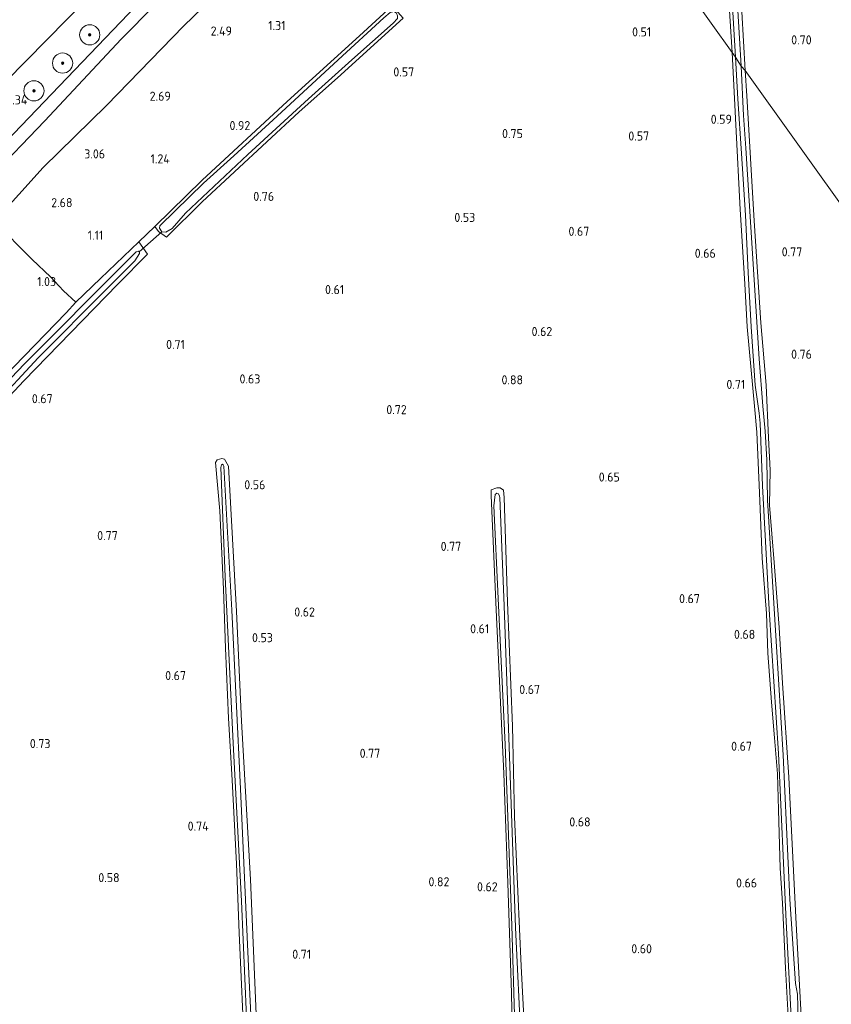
# Model space of a CAD drawing. Extents: x 130905 to 137824, y 412333 to 417928.
# Tile 162 of 256: x 133756 to 133917, y 415127 to 415322. Entities that reach past the tile are written whole.
import ezdxf
from ezdxf.enums import TextEntityAlignment as Align
from ezdxf.lldxf.tags import DXFTag

# ---------------------------------------------------------------- set-up
doc = ezdxf.new("R2010")
doc.units = 0
for name, color, linetype, lineweight in [('B-ME-GR-BOOM-S', 90, 'Continuous', 25), ('B-ME-GR-GRAS-GV', 60, 'Continuous', 13), ('B-ME-GW-TALUD_KRUIN-G', 90, 'Continuous', 18), ('B-ME-GW-TALUD_TEEN-G', 90, 'Continuous', 18), ('B-ME-IE-TERREINAFSCHEIDING_DOORGANG-G', 210, 'Continuous', 18), ('B-ME-IE-TERREINAFSCHEIDING_KUNSTMATIG_HEKWERK-G', 20, 'IE-TERREINAFSCHEIDING-KUNSTMATIG', 18), ('B-ME-KW-KUNSTWERK_DUIKER-G', 170, 'Continuous', 18), ('B-ME-OG-WATER_SLOOT-G', 120, 'Continuous', 18), ('B-ME-OG-WATER_SLOOT-GV', 120, 'Continuous', 18), ('B-ME-WH-WINTERBED-G', 150, 'WH-WINTERBED', 18), ('X-XX-AL-HOOGTELABEL-S', 7, 'Continuous', 25)]:
    doc.layers.add(name, color=color, linetype=linetype, lineweight=lineweight)
doc.styles.add('NLCS-ISO-ANNOTATIVE-T18', font='NLCS-ISO.ttf', dxfattribs={"height": 1.8})
doc.styles.get("Standard").update_dxf_attribs({"font": 'arial.ttf'})
doc.linetypes.add('IE-TERREINAFSCHEIDING-KUNSTMATIG', pattern='A,4,[82,NLCS.SHX,S=0.75,R=90,X=0,Y=0],4,-2', length=10)
tags = doc.linetypes.add('WH-WINTERBED', pattern='A,6,-3.5,["WB",Standard,S=1.8,R=0,X=-1.5,Y=-0.9],-3.5,6,-3.5,6,-3.5,6,-3.5,6,-3.5', length=51).pattern_tags.tags
tags[6] = DXFTag(74, 10)

# ---------------------------------------------------------------- blocks, each defined once
blk = doc.blocks.new('SAL-HOOGTELABEL-SO')
at = {"color": 0, "linetype": 'ByBlock', "lineweight": -2, "style": 'NLCS-ISO-ANNOTATIVE-T18'}
blk.add_attdef('HOOGTE', text='', height=1.8, dxfattribs=at).set_placement((2.79, 0), align=Align.RIGHT)
blk = doc.blocks.new('SGR-BOOM_01-SO')
at = {"linetype": 'ByBlock', "lineweight": 18}
h = blk.add_hatch(color=0, dxfattribs=at)
h.dxf.hatch_style = 1
edge = h.paths.add_edge_path()
edge.add_arc((0, 0), 0.25, 0, 360)
at = {"color": 0, "linetype": 'ByBlock', "lineweight": 18}
for radius in [2, 0.25]:
    blk.add_circle((0, 0), radius, dxfattribs=at)

msp = doc.modelspace()

# ---------------------------------------------------------------- linework, layer by layer
at = {"layer": 'B-ME-GR-GRAS-GV'}
for points in [[(133748.899, 415306.001, 6.22), (133737.801, 415295.149, 6.248), (133735.426, 415297.593, 5.443), (133730.716, 415302.812, 2.668), (133728.815, 415304.806, 1.518), (133751.082, 415327.135, 1.561), (133772.24, 415347.45, 1.587), (133790.882, 415364.976, 1.541), (133816.652, 415388.755, 1.538), (133834.008, 415403.991, 1.554), (133841.064, 415394.111, 6.3), (133820.934, 415375.252, 6.402), (133801.082, 415356.997, 6.324), (133781.231, 415338.742, 6.246), (133765.065, 415322.371, 6.233)], [(133749.859, 415291.036, 6.242), (133745.711, 415286.847, 6.121), (133745.417, 415287.175, 6.121), (133743.867, 415288.7, 6.198), (133742.532, 415290.012, 6.265), (133737.801, 415295.149, 6.248), (133748.899, 415306.001, 6.22), (133765.065, 415322.371, 6.233), (133781.231, 415338.742, 6.246), (133801.082, 415356.997, 6.324), (133820.934, 415375.252, 6.402), (133841.064, 415394.111, 6.3), (133846.695, 415386.229, 6.389), (133832.289, 415373, 6.445), (133816.628, 415358.321, 6.282), (133800.968, 415343.642, 6.118), (133796.086, 415339.004, 6.103), (133775.798, 415318.485, 6.128), (133760.676, 415302.29, 6.214)], [(133760.367, 415292.972, 4.256), (133750.632, 415282.28, 4.331), (133745.711, 415286.847, 6.121), (133749.859, 415291.036, 6.242), (133760.676, 415302.29, 6.214), (133775.798, 415318.485, 6.128), (133796.086, 415339.004, 6.103), (133800.968, 415343.642, 6.118), (133816.628, 415358.321, 6.282), (133832.289, 415373, 6.445), (133846.695, 415386.229, 6.389), (133850.209, 415381.397, 4.318), (133828.548, 415361.554, 4.168), (133807.27, 415339.519, 3.618), (133788.224, 415321.113, 3.756), (133772.89, 415305.328, 4.043)], [(133895.923, 415366.829, 0.611), (133896.028, 415365.319, 0.637), (133898.558, 415329.77, 0.664), (133899.543, 415312.241, 0.665), (133898.722, 415313.122, -0.248), (133897.876, 415327.488, -0.248), (133896.759, 415343.988, -0.248), (133895.412, 415365.755, -0.248), (133895.204, 415366.418, -0.248), (133894.899, 415366.638, -0.248), (133894.453, 415366.507, -0.248), (133894.396, 415365.619, -0.269), (133895.823, 415344.992, -0.269), (133897.616, 415314.878, -0.248), (133896.978, 415315.833, 0.43), (133896.009, 415331.435, 0.46), (133894.805, 415346.099, 0.608), (133893.622, 415366.173, 0.604), (133893.781, 415366.975, 0.609), (133894.522, 415367.535, 0.609), (133895.484, 415367.483, 0.609)], [(133829.523, 415325.099, 0.739), (133831.715, 415322.611, 0.721), (133818.689, 415310.815, 0.703), (133811.104, 415304.049, 0.666), (133791.882, 415286.224, 0.678), (133784.78, 415279.196, 0.692), (133783.199, 415280.293, 0.642), (133782.496, 415281.327, 0.735), (133791.854, 415290.49, 0.728), (133808.709, 415306.095, 0.725), (133823.102, 415319.147, 0.697)], [(133783.899, 415280.238, 0.13), (133784.65, 415280.149, 0.13), (133785.924, 415280.908, 0.13), (133788.57, 415283.975, 0.13), (133800.914, 415295.592, 0.13), (133812.954, 415306.61, 0.13), (133821.583, 415314.388, 0.13), (133829.749, 415321.659, 0.13), (133830.603, 415322.583, 0.13), (133830.633, 415323.107, 0.13), (133830.388, 415323.611, 0.13), (133829.948, 415323.935, 0.13), (133829.148, 415323.717, 0.13), (133827.927, 415322.673, 0.13), (133818.871, 415314.376, 0.13), (133806.726, 415303.166, 0.13), (133798.188, 415295.318, 0.13), (133792.163, 415289.878, 0.13), (133786.514, 415284.421, 0.13), (133783.458, 415281.44, 0.13), (133783.441, 415280.95, 0.13)]]:
    msp.add_polyline3d(points, close=True, dxfattribs=at)
for points in [[(133867.854, 415356.605, 0.624), (133896.978, 415315.833, 0.43), (133897.716, 415301.46, 0.477), (133898.539, 415284.643, 0.499), (133899.465, 415269.91, 0.552), (133899.936, 415261.389, 0.524), (133901.461, 415244.952, 0.408), (133901.852, 415240.527, 0.4), (133902.365, 415228.49, 0.388), (133902.902, 415215.53, 0.425), (133903.781, 415204.548, 0.475), (133904.072, 415196.649, 0.463), (133904.796, 415186.923, 0.363), (133905.382, 415179.875, 0.388), (133905.955, 415172.736, 0.325), (133906.187, 415165.601, 0.313), (133906.512, 415154.011, 0.35), (133906.919, 415147.077, 0.368), (133907.513, 415134.173, 0.368), (133908.168, 415123.479, 0.368)], [(133896.009, 415331.435, 0.46), (133896.978, 415315.833, 0.43), (133867.854, 415356.605, 0.624)], [(133829.523, 415325.099, 0.739), (133823.102, 415319.147, 0.697), (133808.709, 415306.095, 0.725), (133791.854, 415290.49, 0.728), (133782.496, 415281.327, 0.735), (133779.312, 415278.257, 0.733), (133771.693, 415270.966, 0.721), (133766.846, 415266.262, 0.683), (133764.408, 415268.531, 0.836), (133761.789, 415271.342, 0.924), (133758.196, 415274.731, 2.162), (133750.632, 415282.28, 4.331), (133760.367, 415292.972, 4.256), (133772.89, 415305.328, 4.043), (133788.224, 415321.113, 3.756), (133807.27, 415339.519, 3.618)], [(133953.064, 415237.311, 0.755), (133899.543, 415312.241, 0.665), (133898.558, 415329.77, 0.664)], [(133640.347, 415123.87, 0.621), (133651.91, 415137.572, 0.628), (133661.852, 415149.22, 0.577), (133675.443, 415164.578, 0.596), (133687.926, 415178.005, 0.641), (133694.136, 415184.9, 0.739), (133712.52, 415204.32, 0.667), (133728.467, 415221.201, 0.598), (133744.761, 415238.258, 0.574), (133747.007, 415240.581, 0.463), (133756.499, 415250.672, 0.618), (133775.159, 415269.88, 0.66), (133781.072, 415275.795, 0.706), (133779.312, 415278.257, 0.733), (133782.496, 415281.327, 0.735), (133783.199, 415280.293, 0.642), (133784.78, 415279.196, 0.692), (133791.882, 415286.224, 0.678), (133811.104, 415304.049, 0.666), (133818.689, 415310.815, 0.703), (133831.715, 415322.611, 0.721)], [(133908.168, 415123.479, 0.368), (133907.513, 415134.173, 0.368), (133906.919, 415147.077, 0.368), (133906.512, 415154.011, 0.35), (133906.187, 415165.601, 0.313), (133905.955, 415172.736, 0.325), (133905.382, 415179.875, 0.388), (133904.796, 415186.923, 0.363), (133904.072, 415196.649, 0.463), (133903.781, 415204.548, 0.475), (133902.902, 415215.53, 0.425), (133902.365, 415228.49, 0.388), (133901.852, 415240.527, 0.4), (133901.461, 415244.952, 0.408), (133899.936, 415261.389, 0.524), (133899.465, 415269.91, 0.552), (133898.539, 415284.643, 0.499), (133897.716, 415301.46, 0.477), (133896.978, 415315.833, 0.43), (133897.616, 415314.878, -0.248), (133898.096, 415306.647, -0.248), (133898.818, 415295.758, -0.248), (133899.591, 415283.536, -0.248), (133900.158, 415272.147, -0.248), (133900.71, 415261.432, -0.248), (133901.537, 415249.858, -0.248), (133902.3, 415244.255, -0.248), (133902.502, 415242.325, -0.248), (133902.998, 415229.857, -0.248), (133904.294, 415205.307, -0.248), (133906.135, 415176.773, -0.248), (133907.706, 415143.43, -0.248), (133909.273, 415113.028, -0.248)], [(133910.155, 415118.976, -0.248), (133909.89, 415129.039, -0.248), (133909.506, 415131.174, -0.248), (133908.392, 415147.889, -0.248), (133907.066, 415176.42, -0.248), (133905.711, 415199.068, -0.248), (133903.996, 415227.026, -0.248), (133903.871, 415235.025, -0.248), (133903.526, 415240.71, -0.248), (133903.039, 415245.653, -0.248), (133902.289, 415255.033, -0.248), (133899.711, 415296.871, -0.248), (133899.24, 415303.295, -0.248), (133898.722, 415313.122, -0.248), (133899.543, 415312.241, 0.665), (133899.851, 415307.249, 0.734), (133901.3, 415282.42, 0.749), (133902.678, 415262.185, 0.782), (133903.729, 415249.807, 0.786), (133904.148, 415239.366, 0.649), (133904.492, 415232.993, 0.474), (133904.395, 415226.011, 0.324), (133905.304, 415214.675, 0.461), (133906.297, 415201.767, 0.461), (133906.937, 415190.754, 0.524), (133908.214, 415172.101, 0.576), (133909.611, 415144.262, 0.551), (133911.024, 415117.376, 0.569)], [(133924.819, 415113.953, 0.584), (133915.679, 415106.238, 0.659), (133913.262, 415104.374, 0.659), (133912.213, 415104.345, 0.658), (133911.593, 415105.537, 0.651), (133911.424, 415106.51, 0.631), (133911.024, 415117.376, 0.569), (133909.611, 415144.262, 0.551), (133908.214, 415172.101, 0.576), (133906.937, 415190.754, 0.524), (133906.297, 415201.767, 0.461), (133905.304, 415214.675, 0.461), (133904.395, 415226.011, 0.324), (133904.492, 415232.993, 0.474), (133904.148, 415239.366, 0.649), (133903.729, 415249.807, 0.786), (133902.678, 415262.185, 0.782), (133901.3, 415282.42, 0.749), (133899.851, 415307.249, 0.734), (133899.543, 415312.241, 0.665), (133953.064, 415237.311, 0.755)], [(133750.632, 415282.28, 4.331), (133758.196, 415274.731, 2.162), (133761.789, 415271.342, 0.924), (133764.408, 415268.531, 0.836), (133766.846, 415266.262, 0.683), (133764.937, 415264.207, 0.812), (133752.494, 415251.328, 0.708)], [(133752.494, 415251.328, 0.708), (133764.937, 415264.207, 0.812), (133766.846, 415266.262, 0.683), (133771.693, 415270.966, 0.721), (133779.312, 415278.257, 0.733), (133781.072, 415275.795, 0.706), (133775.159, 415269.88, 0.66), (133756.499, 415250.672, 0.618), (133747.007, 415240.581, 0.463)], [(133750.386, 415245.623, -0.143), (133759.356, 415255.265, -0.143), (133772.897, 415268.851, -0.143), (133778.503, 415274.513, -0.143), (133779.454, 415275.925, -0.143), (133779.477, 415276.198, -0.143), (133779.244, 415276.377, -0.143), (133778.819, 415276.251, -0.143), (133776.598, 415274.076, -0.143), (133756.649, 415254.05, -0.143), (133725.919, 415221.833, -0.143)], [(133802.855, 415118.776, 0.526), (133801.482, 415151.745, 0.486), (133799.697, 415183.163, 0.418), (133798.712, 415204.916, 0.456), (133797.106, 415233.753, 0.535), (133796.302, 415235.119, 0.373), (133795.803, 415235.273, 0.373), (133794.865, 415234.988, 0.385), (133794.551, 415234.468, 0.46), (133795.368, 415224.899, 0.473), (133796.101, 415209.374, 0.498), (133796.539, 415197.668, 0.485), (133797.121, 415183.796, 0.51), (133797.836, 415171.46, 0.485), (133798.681, 415154.885, 0.485), (133799.186, 415141.231, 0.473), (133800.335, 415116.327, 0.307)], [(133800.335, 415116.327, 0.307), (133799.186, 415141.231, 0.473), (133798.681, 415154.885, 0.485), (133797.836, 415171.46, 0.485), (133797.121, 415183.796, 0.51), (133796.539, 415197.668, 0.485), (133796.101, 415209.374, 0.498), (133795.368, 415224.899, 0.473), (133794.551, 415234.468, 0.46), (133794.865, 415234.988, 0.385), (133795.803, 415235.273, 0.373), (133796.302, 415235.119, 0.373), (133797.106, 415233.753, 0.535), (133798.712, 415204.916, 0.456), (133799.697, 415183.163, 0.418), (133801.482, 415151.745, 0.486), (133802.855, 415118.776, 0.526)], [(133803.122, 415092.674, -0.248), (133801.156, 415133.058, -0.248), (133799.455, 415169.733, -0.248), (133797.765, 415205.193, -0.248), (133796.201, 415233.796, -0.248), (133796.047, 415234.043, -0.248), (133795.903, 415234.151, -0.248), (133795.733, 415234.016, -0.248), (133795.586, 415233.472, -0.248), (133796.448, 415211.785, -0.248), (133798.001, 415178.834, -0.248), (133799.694, 415147.452, -0.248), (133800.994, 415116.792, -0.248)], [(133856.668, 415105.416, 0.451), (133855.143, 415134.599, 0.44), (133853.779, 415164.193, 0.465), (133853.419, 415182.212, 0.46), (133852.447, 415206.818, 0.502), (133851.787, 415227.557, 0.571), (133851.598, 415228.986, 0.534), (133850.965, 415229.463, 0.51), (133850.328, 415229.487, 0.487), (133849.167, 415229.038, 0.484), (133849.177, 415227.954, 0.451), (133850.149, 415205.24, 0.436), (133851.689, 415172.829, 0.469), (133852.465, 415151.101, 0.465), (133853.198, 415129.253, 0.481), (133853.582, 415108.753, 0.49)], [(133853.582, 415108.753, 0.49), (133853.198, 415129.253, 0.481), (133852.465, 415151.101, 0.465), (133851.689, 415172.829, 0.469), (133850.149, 415205.24, 0.436), (133849.177, 415227.954, 0.451), (133849.167, 415229.038, 0.484), (133850.328, 415229.487, 0.487), (133850.965, 415229.463, 0.51), (133851.598, 415228.986, 0.534), (133851.787, 415227.557, 0.571), (133852.447, 415206.818, 0.502), (133853.419, 415182.212, 0.46), (133853.779, 415164.193, 0.465), (133855.143, 415134.599, 0.44), (133856.668, 415105.416, 0.451)], [(133855.119, 415118.84, -0.248), (133854.018, 415142.287, -0.248), (133852.842, 415176.164, -0.248), (133851.738, 415206.09, -0.248), (133850.872, 415227.52, -0.248), (133850.846, 415227.801, -0.248), (133850.67, 415228.297, -0.248), (133850.316, 415228.436, -0.248), (133849.998, 415228.126, -0.248), (133849.705, 415225.888, -0.248), (133850.542, 415207.547, -0.248), (133851.931, 415178.564, -0.248), (133853.31, 415142.625, -0.248), (133854.475, 415102.721, -0.248)]]:
    msp.add_polyline3d(points, dxfattribs=at)
at = {"layer": 'B-ME-GW-TALUD_KRUIN-G'}
for points in [[(133841.064, 415394.111, 6.3), (133820.934, 415375.252, 6.402), (133801.082, 415356.997, 6.324), (133781.231, 415338.742, 6.246), (133765.065, 415322.371, 6.233), (133748.899, 415306.001, 6.22), (133737.801, 415295.149, 6.248), (133736.075, 415293.642, 6.229), (133713.445, 415269.471, 6.407), (133708.45, 415264.262, 6.369), (133693.084, 415247.575, 6.365), (133677.718, 415230.888, 6.361), (133656.165, 415208.05, 6.285), (133633.546, 415182.305, 6.25), (133626.372, 415172.938, 6.229), (133620.132, 415165.809, 6.242), (133611.155, 415156.419, 6.217), (133599.429, 415142.475, 6.326)], [(133606.048, 415133.076, 6.265), (133610.277, 415138.09, 6.279), (133621.919, 415151.464, 6.353), (133628.335, 415158.311, 6.299), (133632.23, 415163.135, 6.281), (133649.863, 415183.292, 6.25), (133663.416, 415199.008, 6.316), (133681.034, 415218.514, 6.339), (133697.595, 415236.229, 6.31), (133722.743, 415263.189, 6.225), (133737.652, 415278.315, 6.203), (133745.711, 415286.847, 6.121), (133749.859, 415291.036, 6.242), (133760.676, 415302.29, 6.214), (133775.798, 415318.485, 6.128), (133796.086, 415339.004, 6.103), (133800.968, 415343.642, 6.118), (133816.628, 415358.321, 6.282), (133832.289, 415373, 6.445), (133846.695, 415386.229, 6.389)]]:
    msp.add_polyline3d(points, dxfattribs=at)
at = {"layer": 'B-ME-GW-TALUD_TEEN-G'}
msp.add_polyline3d([(133612.31, 415123.999, 3.065), (133624.951, 415141.168, 3.34), (133634.764, 415152.308, 3.384), (133653.335, 415175.281, 3.807), (133671.905, 415198.254, 4.231), (133685.791, 415213.874, 4.118), (133701.102, 415230.582, 4.206), (133717.132, 415247.441, 4.131), (133734.07, 415263.89, 4.093), (133750.632, 415282.28, 4.331), (133760.367, 415292.972, 4.256), (133772.89, 415305.328, 4.043), (133788.224, 415321.113, 3.756), (133807.27, 415339.519, 3.618), (133828.548, 415361.554, 4.168), (133850.209, 415381.397, 4.318)], dxfattribs=at)
at = {"layer": 'B-ME-IE-TERREINAFSCHEIDING_DOORGANG-G'}
for points in [[(133782.496, 415281.327, 0.735), (133779.312, 415278.257, 0.733)], [(133761.789, 415271.342, 0.924), (133764.408, 415268.531, 0.836)]]:
    msp.add_polyline3d(points, dxfattribs=at)
at = {"layer": 'B-ME-IE-TERREINAFSCHEIDING_KUNSTMATIG_HEKWERK-G'}
for points in [[(133745.417, 415287.175, 6.121), (133745.711, 415286.847, 6.121), (133750.632, 415282.28, 4.331), (133758.196, 415274.731, 2.162), (133761.789, 415271.342, 0.924)], [(133764.408, 415268.531, 0.836), (133766.846, 415266.262, 0.683)]]:
    msp.add_polyline3d(points, dxfattribs=at)
at = {"layer": 'B-ME-KW-KUNSTWERK_DUIKER-G'}
msp.add_polyline3d([(133779.389, 415276.266, -0.143), (133783.899, 415280.238, 0.13)], dxfattribs=at)
at = {"layer": 'B-ME-OG-WATER_SLOOT-G'}
for points in [[(133899.543, 415312.241, 0.665), (133898.558, 415329.77, 0.664), (133896.028, 415365.319, 0.637), (133895.923, 415366.829, 0.611), (133895.484, 415367.483, 0.609), (133894.522, 415367.535, 0.609), (133893.781, 415366.975, 0.609), (133893.622, 415366.173, 0.604), (133894.805, 415346.099, 0.608), (133896.009, 415331.435, 0.46), (133896.978, 415315.833, 0.43)], [(133829.523, 415325.099, 0.739), (133823.102, 415319.147, 0.697), (133808.709, 415306.095, 0.725), (133791.854, 415290.49, 0.728), (133782.496, 415281.327, 0.735)], [(133782.496, 415281.327, 0.735), (133783.199, 415280.293, 0.642), (133784.78, 415279.196, 0.692), (133791.882, 415286.224, 0.678), (133811.104, 415304.049, 0.666), (133818.689, 415310.815, 0.703), (133831.715, 415322.611, 0.721), (133829.523, 415325.099, 0.739)], [(133896.978, 415315.833, 0.43), (133897.716, 415301.46, 0.477), (133898.539, 415284.643, 0.499), (133899.465, 415269.91, 0.552), (133899.936, 415261.389, 0.524)], [(133903.729, 415249.807, 0.786), (133902.678, 415262.185, 0.782), (133901.3, 415282.42, 0.749), (133899.851, 415307.249, 0.734), (133899.543, 415312.241, 0.665)], [(133622.958, 415109.061, 0.698), (133641.15, 415130.422, 0.64), (133649.355, 415139.784, 0.658), (133653.479, 415144.833, 0.705), (133666.492, 415159.701, 0.612), (133682.796, 415177.601, 0.622), (133690.864, 415186.395, 0.988), (133709.902, 415206.626, 0.787), (133722.011, 415219.394, 0.782), (133736.853, 415235.01, 0.621), (133752.494, 415251.328, 0.708), (133764.937, 415264.207, 0.812), (133766.846, 415266.262, 0.683), (133771.693, 415270.966, 0.721), (133779.312, 415278.257, 0.733)], [(133779.312, 415278.257, 0.733), (133781.072, 415275.795, 0.706), (133775.159, 415269.88, 0.66), (133756.499, 415250.672, 0.618), (133747.007, 415240.581, 0.463), (133744.761, 415238.258, 0.574), (133728.467, 415221.201, 0.598), (133712.52, 415204.32, 0.667), (133694.136, 415184.9, 0.739), (133687.926, 415178.005, 0.641), (133675.443, 415164.578, 0.596), (133661.852, 415149.22, 0.577), (133651.91, 415137.572, 0.628), (133640.347, 415123.87, 0.621), (133625.127, 415105.98, 0.674)], [(133908.168, 415123.479, 0.368), (133907.513, 415134.173, 0.368), (133906.919, 415147.077, 0.368), (133906.512, 415154.011, 0.35), (133906.187, 415165.601, 0.313), (133905.955, 415172.736, 0.325), (133905.382, 415179.875, 0.388), (133904.796, 415186.923, 0.363), (133904.072, 415196.649, 0.463), (133903.781, 415204.548, 0.475), (133902.902, 415215.53, 0.425), (133902.365, 415228.49, 0.388), (133901.852, 415240.527, 0.4), (133901.461, 415244.952, 0.408), (133899.936, 415261.389, 0.524)], [(133903.729, 415249.807, 0.786), (133904.148, 415239.366, 0.649), (133904.492, 415232.993, 0.474), (133904.395, 415226.011, 0.324), (133905.304, 415214.675, 0.461), (133906.297, 415201.767, 0.461), (133906.937, 415190.754, 0.524), (133908.214, 415172.101, 0.576)], [(133800.335, 415116.327, 0.307), (133799.186, 415141.231, 0.473), (133798.681, 415154.885, 0.485), (133797.836, 415171.46, 0.485), (133797.121, 415183.796, 0.51), (133796.539, 415197.668, 0.485), (133796.101, 415209.374, 0.498), (133795.368, 415224.899, 0.473), (133794.551, 415234.468, 0.46), (133794.865, 415234.988, 0.385), (133795.803, 415235.273, 0.373), (133796.302, 415235.119, 0.373), (133797.106, 415233.753, 0.535), (133798.712, 415204.916, 0.456), (133799.697, 415183.163, 0.418), (133801.482, 415151.745, 0.486), (133802.855, 415118.776, 0.526)], [(133849.167, 415229.038, 0.484), (133850.328, 415229.487, 0.487), (133850.965, 415229.463, 0.51), (133851.598, 415228.986, 0.534), (133851.787, 415227.557, 0.571), (133852.447, 415206.818, 0.502), (133853.419, 415182.212, 0.46), (133853.779, 415164.193, 0.465), (133855.143, 415134.599, 0.44), (133856.668, 415105.416, 0.451), (133857.073, 415083.086, 0.382), (133858.024, 415068.928, 0.482), (133858.501, 415061.495, 0.58)], [(133853.582, 415108.753, 0.49), (133853.198, 415129.253, 0.481), (133852.465, 415151.101, 0.465), (133851.689, 415172.829, 0.469), (133850.149, 415205.24, 0.436), (133849.177, 415227.954, 0.451), (133849.167, 415229.038, 0.484)], [(133908.214, 415172.101, 0.576), (133909.611, 415144.262, 0.551), (133911.024, 415117.376, 0.569), (133911.424, 415106.51, 0.631), (133911.593, 415105.537, 0.651), (133912.213, 415104.345, 0.658), (133913.262, 415104.374, 0.659), (133915.679, 415106.238, 0.659)]]:
    msp.add_polyline3d(points, dxfattribs=at)
at = {"layer": 'B-ME-OG-WATER_SLOOT-GV'}
for points in [[(133897.876, 415327.488, -0.248), (133898.722, 415313.122, -0.248), (133897.616, 415314.878, -0.248), (133895.823, 415344.992, -0.269), (133894.396, 415365.619, -0.269), (133894.453, 415366.507, -0.248), (133894.899, 415366.638, -0.248), (133895.204, 415366.418, -0.248), (133895.412, 415365.755, -0.248), (133896.759, 415343.988, -0.248)], [(133785.924, 415280.908, 0.13), (133784.65, 415280.149, 0.13), (133783.899, 415280.238, 0.13), (133783.441, 415280.95, 0.13), (133783.458, 415281.44, 0.13), (133786.514, 415284.421, 0.13), (133792.163, 415289.878, 0.13), (133798.188, 415295.318, 0.13), (133806.726, 415303.166, 0.13), (133818.871, 415314.376, 0.13), (133827.927, 415322.673, 0.13), (133829.148, 415323.717, 0.13), (133829.948, 415323.935, 0.13), (133830.388, 415323.611, 0.13), (133830.633, 415323.107, 0.13), (133830.603, 415322.583, 0.13), (133829.749, 415321.659, 0.13), (133821.583, 415314.388, 0.13), (133812.954, 415306.61, 0.13), (133800.914, 415295.592, 0.13), (133788.57, 415283.975, 0.13)]]:
    msp.add_polyline3d(points, close=True, dxfattribs=at)
for points in [[(133909.273, 415113.028, -0.248), (133907.706, 415143.43, -0.248), (133906.135, 415176.773, -0.248), (133904.294, 415205.307, -0.248), (133902.998, 415229.857, -0.248), (133902.502, 415242.325, -0.248), (133902.3, 415244.255, -0.248), (133901.537, 415249.858, -0.248), (133900.71, 415261.432, -0.248), (133900.158, 415272.147, -0.248), (133899.591, 415283.536, -0.248), (133898.818, 415295.758, -0.248), (133898.096, 415306.647, -0.248), (133897.616, 415314.878, -0.248), (133898.722, 415313.122, -0.248), (133899.24, 415303.295, -0.248), (133899.711, 415296.871, -0.248), (133902.289, 415255.033, -0.248), (133903.039, 415245.653, -0.248), (133903.526, 415240.71, -0.248), (133903.871, 415235.025, -0.248), (133903.996, 415227.026, -0.248), (133905.711, 415199.068, -0.248), (133907.066, 415176.42, -0.248), (133908.392, 415147.889, -0.248), (133909.506, 415131.174, -0.248), (133909.89, 415129.039, -0.248), (133910.155, 415118.976, -0.248)], [(133725.919, 415221.833, -0.143), (133756.649, 415254.05, -0.143), (133776.598, 415274.076, -0.143), (133778.819, 415276.251, -0.143), (133779.244, 415276.377, -0.143), (133779.477, 415276.198, -0.143), (133779.454, 415275.925, -0.143), (133778.503, 415274.513, -0.143), (133772.897, 415268.851, -0.143), (133759.356, 415255.265, -0.143), (133750.386, 415245.623, -0.143)], [(133800.994, 415116.792, -0.248), (133799.694, 415147.452, -0.248), (133798.001, 415178.834, -0.248), (133796.448, 415211.785, -0.248), (133795.586, 415233.472, -0.248), (133795.733, 415234.016, -0.248), (133795.903, 415234.151, -0.248), (133796.047, 415234.043, -0.248), (133796.201, 415233.796, -0.248), (133797.765, 415205.193, -0.248), (133799.455, 415169.733, -0.248), (133801.156, 415133.058, -0.248), (133803.122, 415092.674, -0.248)], [(133854.475, 415102.721, -0.248), (133853.31, 415142.625, -0.248), (133851.931, 415178.564, -0.248), (133850.542, 415207.547, -0.248), (133849.705, 415225.888, -0.248), (133849.998, 415228.126, -0.248), (133850.316, 415228.436, -0.248), (133850.67, 415228.297, -0.248), (133850.846, 415227.801, -0.248), (133850.872, 415227.52, -0.248), (133851.738, 415206.09, -0.248), (133852.842, 415176.164, -0.248), (133854.018, 415142.287, -0.248), (133855.119, 415118.84, -0.248)]]:
    msp.add_polyline3d(points, dxfattribs=at)
at = {"layer": 'B-ME-WH-WINTERBED-G'}
msp.add_polyline3d([(133845.425, 415388.006, 6.423), (133826.751, 415371.255, 6.264), (133808.077, 415354.505, 6.105), (133777.178, 415323.402, 6.072), (133760.522, 415306.051, 6.135), (133743.867, 415288.7, 6.198), (133725.077, 415268.927, 6.288), (133706.288, 415249.154, 6.378), (133686.099, 415227.418, 6.396), (133665.911, 415205.683, 6.414), (133646.156, 415182.839, 6.372), (133626.401, 415159.995, 6.33), (133604.599, 415135.132, 6.358)], dxfattribs=at)

# ---------------------------------------------------------------- block references
at = {"layer": 'B-ME-GR-BOOM-S'}
for p in [(133769.587, 415319.325, 6.168), (133764.209, 415313.717, 6.218), (133758.525, 415308.216, 6.13)]:
    msp.add_blockref('SGR-BOOM_01-SO', p, dxfattribs=at)
at = {"layer": 'X-XX-AL-HOOGTELABEL-S'}
for p, values in [((133805.622, 415320.262, 1.306), {'HOOGTE': '1.31'}), ((133795.001, 415319.175, 2.493), {'HOOGTE': '2.49'}), ((133878.128, 415319.004, 0.512), {'HOOGTE': '0.51'}), ((133909.942, 415317.418, 0.695), {'HOOGTE': '0.70'}), ((133831.13, 415311.069, 0.57), {'HOOGTE': '0.57'}), ((133754.435, 415305.523, 6.337), {'HOOGTE': '6.34'}), ((133782.868, 415306.244, 2.693), {'HOOGTE': '2.69'}), ((133894.122, 415301.673, 0.588), {'HOOGTE': '0.59'}), ((133798.633, 415300.416, 0.919), {'HOOGTE': '0.92'}), ((133852.686, 415298.833, 0.753), {'HOOGTE': '0.75'}), ((133877.719, 415298.354, 0.57), {'HOOGTE': '0.57'}), ((133769.842, 415294.804, 3.056), {'HOOGTE': '3.06'}), ((133782.684, 415293.827, 1.243), {'HOOGTE': '1.24'}), ((133763.378, 415285.131, 2.68), {'HOOGTE': '2.68'}), ((133803.355, 415286.375, 0.762), {'HOOGTE': '0.76'}), ((133843.229, 415282.2, 0.533), {'HOOGTE': '0.53'}), ((133865.852, 415279.448, 0.674), {'HOOGTE': '0.67'}), ((133769.485, 415278.664, 1.106), {'HOOGTE': '1.11'}), ((133908.083, 415275.376, 0.774), {'HOOGTE': '0.77'}), ((133890.923, 415275.088, 0.658), {'HOOGTE': '0.66'}), ((133760.125, 415269.472, 1.03), {'HOOGTE': '1.03'}), ((133817.237, 415267.892, 0.608), {'HOOGTE': '0.61'}), ((133858.503, 415259.569, 0.62), {'HOOGTE': '0.62'}), ((133785.683, 415257.011, 0.708), {'HOOGTE': '0.71'}), ((133909.991, 415255.071, 0.758), {'HOOGTE': '0.76'}), ((133800.632, 415250.164, 0.629), {'HOOGTE': '0.63'}), ((133852.719, 415249.991, 0.88), {'HOOGTE': '0.88'}), ((133896.78, 415249.083, 0.706), {'HOOGTE': '0.71'}), ((133759.451, 415246.247, 0.67), {'HOOGTE': '0.67'}), ((133829.66, 415244.077, 0.72), {'HOOGTE': '0.72'}), ((133871.901, 415230.707, 0.645), {'HOOGTE': '0.65'}), ((133801.611, 415229.177, 0.558), {'HOOGTE': '0.56'}), ((133772.362, 415219.089, 0.774), {'HOOGTE': '0.77'}), ((133840.459, 415216.956, 0.77), {'HOOGTE': '0.77'}), ((133887.783, 415206.588, 0.67), {'HOOGTE': '0.67'}), ((133811.442, 415203.936, 0.62), {'HOOGTE': '0.62'}), ((133846.009, 415200.613, 0.609), {'HOOGTE': '0.61'}), ((133898.753, 415199.504, 0.678), {'HOOGTE': '0.68'}), ((133803.111, 415198.845, 0.53), {'HOOGTE': '0.53'}), ((133785.882, 415191.318, 0.67), {'HOOGTE': '0.67'}), ((133856.084, 415188.579, 0.67), {'HOOGTE': '0.67'}), ((133759.012, 415177.839, 0.733), {'HOOGTE': '0.73'}), ((133824.406, 415175.911, 0.77), {'HOOGTE': '0.77'}), ((133898.1, 415177.308, 0.67), {'HOOGTE': '0.67'}), ((133866.107, 415162.299, 0.683), {'HOOGTE': '0.68'}), ((133790.387, 415161.468, 0.737), {'HOOGTE': '0.74'}), ((133772.723, 415151.252, 0.583), {'HOOGTE': '0.58'}), ((133838.118, 415150.429, 0.82), {'HOOGTE': '0.82'}), ((133847.683, 415149.429, 0.616), {'HOOGTE': '0.62'}), ((133899.115, 415150.193, 0.66), {'HOOGTE': '0.66'}), ((133878.274, 415137.143, 0.595), {'HOOGTE': '0.60'}), ((133810.691, 415136.056, 0.708), {'HOOGTE': '0.71'})]:
    msp.add_blockref('SAL-HOOGTELABEL-SO', p, dxfattribs=at).add_auto_attribs(values)

doc.saveas('drawing.dxf')
